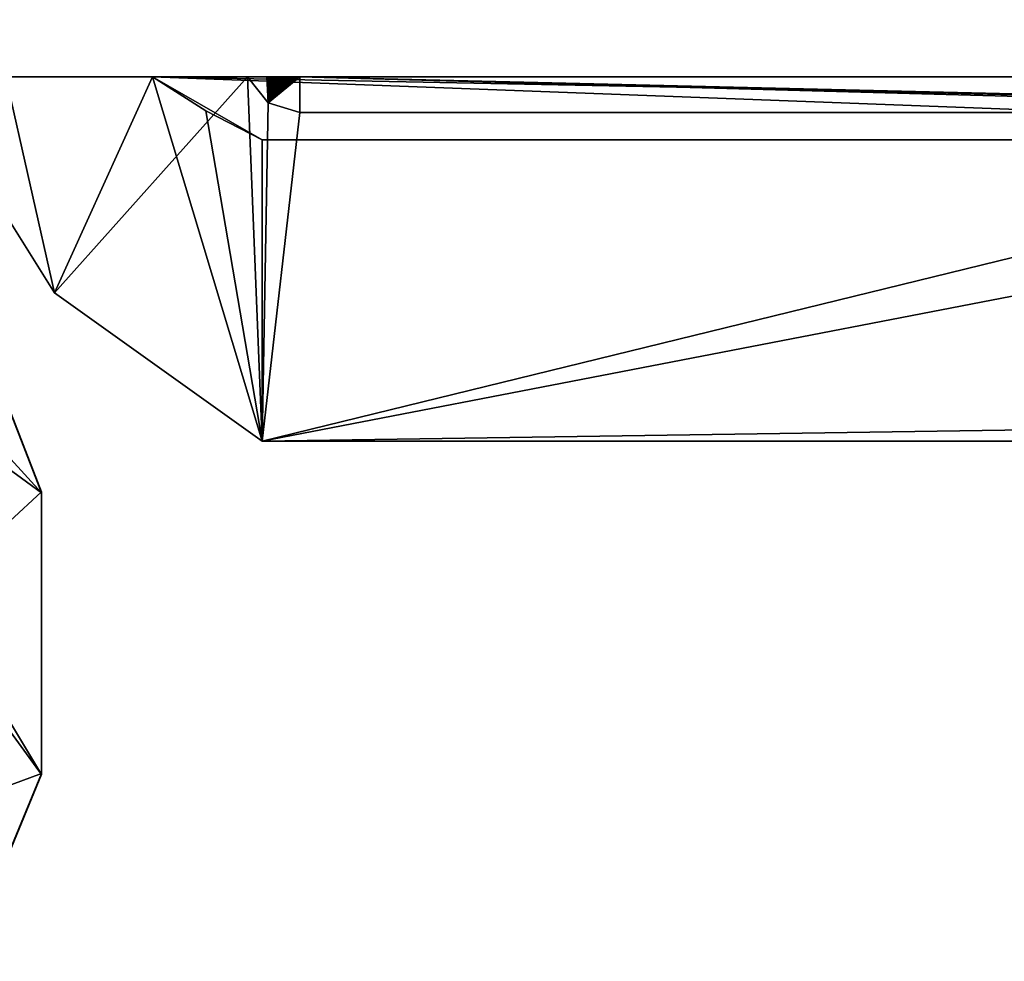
# Model space of a CAD drawing. Header units: millimetres. Extents: x -269 to 269, y -42 to 464.
# Tile 203 of 256: x 234.58 to 239.83, y -17.71 to -12.7. Entities that reach past the tile are written whole.
import ezdxf

# ---------------------------------------------------------------- set-up
doc = ezdxf.new("R2010")
doc.units = ezdxf.units.MM
doc.header["$LTSCALE"] = 65.185185
for name, color, linetype in [('1356', 7, 'CONTINUOUS'), ('1357', 7, 'CONTINUOUS'), ('1358', 7, 'CONTINUOUS'), ('1359', 7, 'CONTINUOUS'), ('1360', 7, 'CONTINUOUS'), ('1361', 7, 'CONTINUOUS'), ('1365', 7, 'CONTINUOUS'), ('1366', 7, 'CONTINUOUS'), ('1368', 7, 'CONTINUOUS'), ('760', 7, 'CONTINUOUS'), ('761', 7, 'CONTINUOUS'), ('789', 7, 'CONTINUOUS'), ('887', 7, 'CONTINUOUS'), ('889', 7, 'CONTINUOUS')]:
    doc.layers.add(name, color=color, linetype=linetype)

msp = doc.modelspace()

# ---------------------------------------------------------------- linework, layer by layer
at = {"layer": '1356', "color": 250, "linetype": 'Continuous', "true_color": 0x404040}
for points in [[(234.7, -16.7094, -17.3032), (234.4071, -17.4164, -17.3004), (234.7, -16.7155, -18.8032), (234.7, -16.7094, -17.3032)], [(234.4071, -17.4164, -17.3004), (234.4071, -17.4225, -18.8004), (234.7, -16.7155, -18.8032), (234.4071, -17.4164, -17.3004)]]:
    msp.add_3dface(points, dxfattribs=at)
at = {"layer": '1357', "color": 250, "linetype": 'Continuous', "true_color": 0x404040}
for points in [[(234.7, -15.2094, -17.3093), (234.7, -16.7094, -17.3032), (234.7, -15.2155, -18.8093), (234.7, -15.2094, -17.3093)], [(234.7, -16.7094, -17.3032), (234.7, -16.7155, -18.8032), (234.7, -15.2155, -18.8093), (234.7, -16.7094, -17.3032)]]:
    msp.add_3dface(points, dxfattribs=at)
at = {"layer": '1358', "color": 250, "linetype": 'Continuous', "true_color": 0x404040}
for points in [[(234.5167, -14.7371, -17.3113), (234.7, -15.2094, -17.3093), (234.5167, -14.7432, -18.8112), (234.5167, -14.7371, -17.3113)], [(234.7, -15.2094, -17.3093), (234.7, -15.2155, -18.8093), (234.5167, -14.7432, -18.8112), (234.7, -15.2094, -17.3093)]]:
    msp.add_3dface(points, dxfattribs=at)
at = {"layer": '1359', "color": 250, "linetype": 'Continuous', "true_color": 0x404040}
for points in [[(234.0472, -13, -443.4218), (235.7957, -13, -443.4218), (234.7691, -14.151, -443.4172), (234.0472, -13, -443.4218)], [(234.7691, -14.151, -443.4172), (235.7957, -13, -443.4218), (235.875, -14.9404, -443.4139), (234.7691, -14.151, -443.4172)], [(235.875, -14.9404, -443.4139), (235.7957, -13, -443.4218), (235.906, -13.1382, -443.4213), (235.875, -14.9404, -443.4139)], [(236.075, -13.1904, -443.4211), (235.875, -14.9404, -443.4139), (235.906, -13.1382, -443.4213), (236.075, -13.1904, -443.4211)], [(243.025, -14.9404, -443.4139), (235.875, -14.9404, -443.4139), (243.025, -13.1904, -443.4211), (243.025, -14.9404, -443.4139)], [(243.025, -13.1904, -443.4211), (235.875, -14.9404, -443.4139), (236.075, -13.1904, -443.4211), (243.025, -13.1904, -443.4211)]]:
    msp.add_3dface(points, dxfattribs=at)
at = {"layer": '1360', "color": 250, "linetype": 'Continuous', "true_color": 0x404040}
for points in [[(234.5093, -13, -235.4964), (234.0472, -13, -443.4218), (234.7691, -14.151, -443.4172), (234.5093, -13, -235.4964)], [(235.2906, -13, -48.3186), (234.5093, -13, -235.4964), (234.7691, -14.151, -443.4172), (235.2906, -13, -48.3186)], [(235.2906, -13, -48.3186), (234.7691, -14.151, -443.4172), (235.875, -14.9404, -443.4139), (235.2906, -13, -48.3186)], [(235.2906, -13, -48.3186), (235.875, -14.9404, -443.4139), (235.5747, -13.1818, -48.3178), (235.2906, -13, -48.3186)], [(235.5747, -13.1818, -48.3178), (235.875, -14.9404, -443.4139), (235.875, -13.3353, -48.3172), (235.5747, -13.1818, -48.3178)]]:
    msp.add_3dface(points, dxfattribs=at)
at = {"layer": '1361', "color": 250, "linetype": 'Continuous', "true_color": 0x404040}
for points in [[(244.7594, -13, -48.3186), (235.2906, -13, -48.3186), (244.4753, -13.1818, -48.3178), (244.7594, -13, -48.3186)], [(235.2906, -13, -48.3186), (235.5747, -13.1818, -48.3178), (235.875, -13.3353, -48.3172), (235.2906, -13, -48.3186)], [(235.2906, -13, -48.3186), (235.875, -13.3353, -48.3172), (244.175, -13.3353, -48.3172), (235.2906, -13, -48.3186)], [(244.4753, -13.1818, -48.3178), (235.2906, -13, -48.3186), (244.175, -13.3353, -48.3172), (244.4753, -13.1818, -48.3178)]]:
    msp.add_3dface(points, dxfattribs=at)
at = {"layer": '1365', "color": 250, "linetype": 'Continuous', "true_color": 0x404040}
for points in [[(236.075, -13, -396.5568), (243.975, -13, -396.5568), (243.975, -13.1876, -442.7333), (236.075, -13, -396.5568)], [(236.075, -13, -396.5568), (243.025, -13.1904, -443.4211), (236.075, -13.1904, -443.4211), (236.075, -13, -396.5568)], [(243.025, -13.1904, -443.4211), (236.075, -13, -396.5568), (243.6114, -13.1896, -443.2311), (243.025, -13.1904, -443.4211)], [(236.075, -13, -396.5568), (243.975, -13.1876, -442.7333), (243.6114, -13.1896, -443.2311), (236.075, -13, -396.5568)]]:
    msp.add_3dface(points, dxfattribs=at)
at = {"layer": '1366', "color": 250, "linetype": 'Continuous', "true_color": 0x404040}
for points in [[(235.7957, -13, -443.4218), (235.8031, -13, -439.209), (235.8109, -13, -435.3781), (235.7957, -13, -443.4218)], [(235.7957, -13, -443.4218), (235.8109, -13, -435.3781), (235.819, -13, -431.8936), (235.7957, -13, -443.4218)], [(235.7957, -13, -443.4218), (235.819, -13, -431.8936), (235.8274, -13, -428.7231), (235.7957, -13, -443.4218)], [(235.7957, -13, -443.4218), (235.8274, -13, -428.7231), (235.8358, -13, -425.8393), (235.7957, -13, -443.4218)], [(235.7957, -13, -443.4218), (235.8358, -13, -425.8393), (235.8442, -13, -423.2162), (235.7957, -13, -443.4218)], [(235.7957, -13, -443.4218), (235.8442, -13, -423.2162), (235.8527, -13, -420.8275), (235.7957, -13, -443.4218)], [(235.7957, -13, -443.4218), (235.8527, -13, -420.8275), (235.861, -13, -418.6525), (235.7957, -13, -443.4218)], [(235.7957, -13, -443.4218), (235.861, -13, -418.6525), (235.8692, -13, -416.6716), (235.7957, -13, -443.4218)], [(235.7957, -13, -443.4218), (235.8692, -13, -416.6716), (235.8773, -13, -414.8673), (235.7957, -13, -443.4218)], [(235.7957, -13, -443.4218), (235.8773, -13, -414.8673), (235.8852, -13, -413.2246), (235.7957, -13, -443.4218)], [(235.7957, -13, -443.4218), (235.8852, -13, -413.2246), (235.8928, -13, -411.7295), (235.7957, -13, -443.4218)], [(235.7957, -13, -443.4218), (235.8928, -13, -411.7295), (235.9003, -13, -410.367), (235.7957, -13, -443.4218)], [(235.7957, -13, -443.4218), (235.9003, -13, -410.367), (235.906, -13.1382, -443.4213), (235.7957, -13, -443.4218)], [(235.9003, -13, -410.367), (235.9076, -13, -409.1252), (235.906, -13.1382, -443.4213), (235.9003, -13, -410.367)], [(235.9076, -13, -409.1252), (235.9146, -13, -407.9935), (235.906, -13.1382, -443.4213), (235.9076, -13, -409.1252)], [(235.9146, -13, -407.9935), (235.9215, -13, -406.9622), (235.906, -13.1382, -443.4213), (235.9146, -13, -407.9935)], [(235.9215, -13, -406.9622), (235.9281, -13, -406.0229), (235.906, -13.1382, -443.4213), (235.9215, -13, -406.9622)], [(235.9281, -13, -406.0229), (235.9344, -13, -405.1679), (235.906, -13.1382, -443.4213), (235.9281, -13, -406.0229)], [(235.9344, -13, -405.1679), (235.9406, -13, -404.3882), (235.906, -13.1382, -443.4213), (235.9344, -13, -405.1679)], [(235.9406, -13, -404.3882), (235.9465, -13, -403.6771), (235.906, -13.1382, -443.4213), (235.9406, -13, -404.3882)], [(235.9465, -13, -403.6771), (235.9522, -13, -403.0287), (235.906, -13.1382, -443.4213), (235.9465, -13, -403.6771)], [(235.9522, -13, -403.0287), (235.9577, -13, -402.4374), (235.906, -13.1382, -443.4213), (235.9522, -13, -403.0287)], [(235.9577, -13, -402.4374), (235.963, -13, -401.8982), (235.906, -13.1382, -443.4213), (235.9577, -13, -402.4374)], [(235.963, -13, -401.8982), (235.9681, -13, -401.4065), (235.906, -13.1382, -443.4213), (235.963, -13, -401.8982)], [(235.9681, -13, -401.4065), (235.973, -13, -400.958), (235.906, -13.1382, -443.4213), (235.9681, -13, -401.4065)], [(235.973, -13, -400.958), (235.9777, -13, -400.5491), (235.906, -13.1382, -443.4213), (235.973, -13, -400.958)], [(235.9777, -13, -400.5491), (235.9822, -13, -400.1762), (235.906, -13.1382, -443.4213), (235.9777, -13, -400.5491)], [(235.9822, -13, -400.1762), (235.9866, -13, -399.8361), (235.906, -13.1382, -443.4213), (235.9822, -13, -400.1762)], [(235.9866, -13, -399.8361), (235.9908, -13, -399.526), (235.906, -13.1382, -443.4213), (235.9866, -13, -399.8361)], [(235.9908, -13, -399.526), (235.9948, -13, -399.2436), (235.906, -13.1382, -443.4213), (235.9908, -13, -399.526)], [(235.9948, -13, -399.2436), (235.9987, -13, -398.9864), (235.906, -13.1382, -443.4213), (235.9948, -13, -399.2436)], [(235.9987, -13, -398.9864), (236.0024, -13, -398.7517), (235.906, -13.1382, -443.4213), (235.9987, -13, -398.9864)], [(236.0024, -13, -398.7517), (236.006, -13, -398.5375), (235.906, -13.1382, -443.4213), (236.0024, -13, -398.7517)], [(236.006, -13, -398.5375), (236.0094, -13, -398.3422), (235.906, -13.1382, -443.4213), (236.006, -13, -398.5375)], [(236.0094, -13, -398.3422), (236.0128, -13, -398.164), (235.906, -13.1382, -443.4213), (236.0094, -13, -398.3422)], [(236.0128, -13, -398.164), (236.0159, -13, -398.0015), (235.906, -13.1382, -443.4213), (236.0128, -13, -398.164)], [(236.0159, -13, -398.0015), (236.019, -13, -397.8534), (235.906, -13.1382, -443.4213), (236.0159, -13, -398.0015)], [(236.019, -13, -397.8534), (236.022, -13, -397.7183), (235.906, -13.1382, -443.4213), (236.019, -13, -397.8534)], [(236.022, -13, -397.7183), (236.0249, -13, -397.5951), (235.906, -13.1382, -443.4213), (236.022, -13, -397.7183)], [(236.0249, -13, -397.5951), (236.0276, -13, -397.4828), (235.906, -13.1382, -443.4213), (236.0249, -13, -397.5951)], [(236.0276, -13, -397.4828), (236.0303, -13, -397.3805), (235.906, -13.1382, -443.4213), (236.0276, -13, -397.4828)], [(236.0303, -13, -397.3805), (236.0329, -13, -397.2873), (235.906, -13.1382, -443.4213), (236.0303, -13, -397.3805)], [(236.0329, -13, -397.2873), (236.0354, -13, -397.2023), (235.906, -13.1382, -443.4213), (236.0329, -13, -397.2873)], [(236.0354, -13, -397.2023), (236.0379, -13, -397.1249), (235.906, -13.1382, -443.4213), (236.0354, -13, -397.2023)], [(236.0379, -13, -397.1249), (236.0402, -13, -397.0544), (235.906, -13.1382, -443.4213), (236.0379, -13, -397.1249)], [(236.0402, -13, -397.0544), (236.0425, -13, -396.9902), (235.906, -13.1382, -443.4213), (236.0402, -13, -397.0544)], [(236.0425, -13, -396.9902), (236.0448, -13, -396.9318), (235.906, -13.1382, -443.4213), (236.0425, -13, -396.9902)], [(236.0448, -13, -396.9318), (236.047, -13, -396.8786), (235.906, -13.1382, -443.4213), (236.0448, -13, -396.9318)], [(236.047, -13, -396.8786), (236.0492, -13, -396.8303), (235.906, -13.1382, -443.4213), (236.047, -13, -396.8786)], [(236.0492, -13, -396.8303), (236.0514, -13, -396.7863), (235.906, -13.1382, -443.4213), (236.0492, -13, -396.8303)], [(236.0514, -13, -396.7863), (236.0535, -13, -396.7464), (235.906, -13.1382, -443.4213), (236.0514, -13, -396.7863)], [(236.0535, -13, -396.7464), (236.0557, -13, -396.7102), (235.906, -13.1382, -443.4213), (236.0535, -13, -396.7464)], [(236.0557, -13, -396.7102), (236.0579, -13, -396.6774), (235.906, -13.1382, -443.4213), (236.0557, -13, -396.7102)], [(236.0579, -13, -396.6774), (236.0601, -13, -396.6477), (235.906, -13.1382, -443.4213), (236.0579, -13, -396.6774)], [(236.0601, -13, -396.6477), (236.0625, -13, -396.6208), (235.906, -13.1382, -443.4213), (236.0601, -13, -396.6477)], [(236.0625, -13, -396.6208), (236.0651, -13, -396.5967), (235.906, -13.1382, -443.4213), (236.0625, -13, -396.6208)], [(236.0651, -13, -396.5967), (236.0682, -13, -396.5751), (235.906, -13.1382, -443.4213), (236.0651, -13, -396.5967)], [(236.0682, -13, -396.5751), (236.075, -13, -396.5568), (235.906, -13.1382, -443.4213), (236.0682, -13, -396.5751)], [(236.075, -13, -396.5568), (236.075, -13.1904, -443.4211), (235.906, -13.1382, -443.4213), (236.075, -13, -396.5568)]]:
    msp.add_3dface(points, dxfattribs=at)
at = {"layer": '1368', "color": 250, "linetype": 'Continuous', "true_color": 0x404040}
for points in [[(235.875, -13.3353, -48.3172), (235.875, -14.9404, -443.4139), (244.175, -13.3353, -48.3172), (235.875, -13.3353, -48.3172)], [(244.175, -13.3353, -48.3172), (235.875, -14.9404, -443.4139), (244.025, -14.8185, -413.4142), (244.175, -13.3353, -48.3172)], [(244.025, -14.8185, -413.4142), (235.875, -14.9404, -443.4139), (244.025, -14.9363, -442.414), (244.025, -14.8185, -413.4142)], [(244.025, -14.9363, -442.414), (235.875, -14.9404, -443.4139), (243.7321, -14.9392, -443.121), (244.025, -14.9363, -442.414)], [(235.875, -14.9404, -443.4139), (243.025, -14.9404, -443.4139), (243.7321, -14.9392, -443.121), (235.875, -14.9404, -443.4139)]]:
    msp.add_3dface(points, dxfattribs=at)
at = {"layer": '760', "color": 250, "linetype": 'Continuous', "true_color": 0x404040}
for points in [[(250.7, -13), (227.5997, -13), (230.2323, -13, -18.0506), (250.7, -13)], [(227.5997, -13, -447), (250.7, -13, -447), (235.7957, -13, -443.4218), (227.5997, -13, -447)], [(227.5997, -13, -447), (235.7957, -13, -443.4218), (234.0472, -13, -443.4218), (227.5997, -13, -447)], [(232, -13, -17.3183), (250.7, -13), (230.2323, -13, -18.0506), (232, -13, -17.3183)], [(231, -13, -19.8183), (231, -13, -339.8214), (235.2906, -13, -48.3186), (231, -13, -19.8183)], [(235.2906, -13, -48.3186), (231, -13, -339.8214), (234.5093, -13, -235.4964), (235.2906, -13, -48.3186)], [(231.2929, -13, -19.1112), (231, -13, -19.8183), (247.4991, -13, -19.7752), (231.2929, -13, -19.1112)], [(247.4991, -13, -19.7752), (231, -13, -19.8183), (247.4998, -13, -19.7968), (247.4991, -13, -19.7752)], [(247.4998, -13, -19.7968), (231, -13, -19.8183), (247.5, -13, -19.8183), (247.4998, -13, -19.7968)], [(247.5, -13, -19.8183), (231, -13, -19.8183), (235.2906, -13, -48.3186), (247.5, -13, -19.8183)], [(232.6975, -13, -18.8183), (231.2929, -13, -19.1112), (247.4991, -13, -19.7752), (232.6975, -13, -18.8183)], [(232.6974, -13, -17.3183), (250.7, -13), (232, -13, -17.3183), (232.6974, -13, -17.3183)], [(232.6975, -13, -18.8183), (250.7, -13), (232.6974, -13, -17.3183), (232.6975, -13, -18.8183)], [(250.7, -13), (232.6975, -13, -18.8183), (247.4991, -13, -19.7752), (250.7, -13)], [(244.7594, -13, -48.3186), (247.5, -13, -19.8183), (235.2906, -13, -48.3186), (244.7594, -13, -48.3186)], [(235.7957, -13, -443.4218), (250.7, -13, -447), (245.9537, -13, -413.4216), (235.7957, -13, -443.4218)], [(235.8031, -13, -439.209), (235.7957, -13, -443.4218), (245.9537, -13, -413.4216), (235.8031, -13, -439.209)], [(235.8109, -13, -435.3781), (235.8031, -13, -439.209), (245.9537, -13, -413.4216), (235.8109, -13, -435.3781)], [(235.819, -13, -431.8936), (235.8109, -13, -435.3781), (245.9537, -13, -413.4216), (235.819, -13, -431.8936)], [(235.8274, -13, -428.7231), (235.819, -13, -431.8936), (245.9537, -13, -413.4216), (235.8274, -13, -428.7231)], [(235.8358, -13, -425.8393), (235.8274, -13, -428.7231), (245.9537, -13, -413.4216), (235.8358, -13, -425.8393)], [(235.8442, -13, -423.2162), (235.8358, -13, -425.8393), (245.9537, -13, -413.4216), (235.8442, -13, -423.2162)], [(235.8527, -13, -420.8275), (235.8442, -13, -423.2162), (245.9537, -13, -413.4216), (235.8527, -13, -420.8275)], [(235.861, -13, -418.6525), (235.8527, -13, -420.8275), (245.9537, -13, -413.4216), (235.861, -13, -418.6525)], [(235.8692, -13, -416.6716), (235.861, -13, -418.6525), (245.9537, -13, -413.4216), (235.8692, -13, -416.6716)], [(235.8773, -13, -414.8673), (235.8692, -13, -416.6716), (245.9537, -13, -413.4216), (235.8773, -13, -414.8673)], [(235.8852, -13, -413.2246), (235.8773, -13, -414.8673), (244.1658, -13, -413.4216), (235.8852, -13, -413.2246)], [(244.1658, -13, -413.4216), (235.8773, -13, -414.8673), (245.9537, -13, -413.4216), (244.1658, -13, -413.4216)], [(235.8928, -13, -411.7295), (235.8852, -13, -413.2246), (244.1534, -13, -411.0282), (235.8928, -13, -411.7295)], [(244.1534, -13, -411.0282), (235.8852, -13, -413.2246), (244.1658, -13, -413.4216), (244.1534, -13, -411.0282)], [(235.9003, -13, -410.367), (235.8928, -13, -411.7295), (244.1534, -13, -411.0282), (235.9003, -13, -410.367)], [(235.9076, -13, -409.1252), (235.9003, -13, -410.367), (244.1415, -13, -408.9713), (235.9076, -13, -409.1252)], [(244.1415, -13, -408.9713), (235.9003, -13, -410.367), (244.1534, -13, -411.0282), (244.1415, -13, -408.9713)], [(235.9146, -13, -407.9935), (235.9076, -13, -409.1252), (244.1415, -13, -408.9713), (235.9146, -13, -407.9935)], [(235.9215, -13, -406.9622), (235.9146, -13, -407.9935), (244.1302, -13, -407.203), (235.9215, -13, -406.9622)], [(244.1302, -13, -407.203), (235.9146, -13, -407.9935), (244.1415, -13, -408.9713), (244.1302, -13, -407.203)], [(235.9281, -13, -406.0229), (235.9215, -13, -406.9622), (244.1195, -13, -405.6819), (235.9281, -13, -406.0229)], [(244.1195, -13, -405.6819), (235.9215, -13, -406.9622), (244.1302, -13, -407.203), (244.1195, -13, -405.6819)], [(235.9344, -13, -405.1679), (235.9281, -13, -406.0229), (244.1195, -13, -405.6819), (235.9344, -13, -405.1679)], [(235.9406, -13, -404.3882), (235.9344, -13, -405.1679), (244.1093, -13, -404.3738), (235.9406, -13, -404.3882)], [(244.1093, -13, -404.3738), (235.9344, -13, -405.1679), (244.1195, -13, -405.6819), (244.1093, -13, -404.3738)], [(235.9465, -13, -403.6771), (235.9406, -13, -404.3882), (244.1093, -13, -404.3738), (235.9465, -13, -403.6771)], [(235.9522, -13, -403.0287), (235.9465, -13, -403.6771), (244.0998, -13, -403.2491), (235.9522, -13, -403.0287)], [(244.0998, -13, -403.2491), (235.9465, -13, -403.6771), (244.1093, -13, -404.3738), (244.0998, -13, -403.2491)], [(235.9577, -13, -402.4374), (235.9522, -13, -403.0287), (244.0908, -13, -402.2818), (235.9577, -13, -402.4374)], [(244.0908, -13, -402.2818), (235.9522, -13, -403.0287), (244.0998, -13, -403.2491), (244.0908, -13, -402.2818)], [(235.963, -13, -401.8982), (235.9577, -13, -402.4374), (244.0908, -13, -402.2818), (235.963, -13, -401.8982)], [(235.9681, -13, -401.4065), (235.963, -13, -401.8982), (244.0824, -13, -401.4497), (235.9681, -13, -401.4065)], [(244.0824, -13, -401.4497), (235.963, -13, -401.8982), (244.0908, -13, -402.2818), (244.0824, -13, -401.4497)], [(235.973, -13, -400.958), (235.9681, -13, -401.4065), (244.0745, -13, -400.7339), (235.973, -13, -400.958)], [(244.0745, -13, -400.7339), (235.9681, -13, -401.4065), (244.0824, -13, -401.4497), (244.0745, -13, -400.7339)], [(235.9777, -13, -400.5491), (235.973, -13, -400.958), (244.0745, -13, -400.7339), (235.9777, -13, -400.5491)], [(235.9822, -13, -400.1762), (235.9777, -13, -400.5491), (244.067, -13, -400.118), (235.9822, -13, -400.1762)], [(244.067, -13, -400.118), (235.9777, -13, -400.5491), (244.0745, -13, -400.7339), (244.067, -13, -400.118)], [(235.9866, -13, -399.8361), (235.9822, -13, -400.1762), (244.067, -13, -400.118), (235.9866, -13, -399.8361)], [(235.9908, -13, -399.526), (235.9866, -13, -399.8361), (244.0601, -13, -399.5879), (235.9908, -13, -399.526)], [(244.0601, -13, -399.5879), (235.9866, -13, -399.8361), (244.067, -13, -400.118), (244.0601, -13, -399.5879)], [(235.9948, -13, -399.2436), (235.9908, -13, -399.526), (244.0535, -13, -399.1318), (235.9948, -13, -399.2436)], [(244.0535, -13, -399.1318), (235.9908, -13, -399.526), (244.0601, -13, -399.5879), (244.0535, -13, -399.1318)], [(235.9987, -13, -398.9864), (235.9948, -13, -399.2436), (244.0535, -13, -399.1318), (235.9987, -13, -398.9864)], [(236.0024, -13, -398.7517), (235.9987, -13, -398.9864), (244.0474, -13, -398.7393), (236.0024, -13, -398.7517)], [(244.0474, -13, -398.7393), (235.9987, -13, -398.9864), (244.0535, -13, -399.1318), (244.0474, -13, -398.7393)], [(236.006, -13, -398.5375), (236.0024, -13, -398.7517), (244.0474, -13, -398.7393), (236.006, -13, -398.5375)], [(236.0094, -13, -398.3422), (236.006, -13, -398.5375), (244.0416, -13, -398.4016), (236.0094, -13, -398.3422)], [(244.0416, -13, -398.4016), (236.006, -13, -398.5375), (244.0474, -13, -398.7393), (244.0416, -13, -398.4016)], [(236.0128, -13, -398.164), (236.0094, -13, -398.3422), (244.0362, -13, -398.1111), (236.0128, -13, -398.164)], [(244.0362, -13, -398.1111), (236.0094, -13, -398.3422), (244.0416, -13, -398.4016), (244.0362, -13, -398.1111)], [(236.0159, -13, -398.0015), (236.0128, -13, -398.164), (244.0362, -13, -398.1111), (236.0159, -13, -398.0015)], [(236.019, -13, -397.8534), (236.0159, -13, -398.0015), (244.0311, -13, -397.8612), (236.019, -13, -397.8534)], [(244.0311, -13, -397.8612), (236.0159, -13, -398.0015), (244.0362, -13, -398.1111), (244.0311, -13, -397.8612)], [(236.022, -13, -397.7183), (236.019, -13, -397.8534), (244.0263, -13, -397.6464), (236.022, -13, -397.7183)], [(244.0263, -13, -397.6464), (236.019, -13, -397.8534), (244.0311, -13, -397.8612), (244.0263, -13, -397.6464)], [(236.0249, -13, -397.5951), (236.022, -13, -397.7183), (244.0263, -13, -397.6464), (236.0249, -13, -397.5951)], [(236.0276, -13, -397.4828), (236.0249, -13, -397.5951), (244.0218, -13, -397.4617), (236.0276, -13, -397.4828)], [(244.0218, -13, -397.4617), (236.0249, -13, -397.5951), (244.0263, -13, -397.6464), (244.0218, -13, -397.4617)], [(236.0303, -13, -397.3805), (236.0276, -13, -397.4828), (244.0218, -13, -397.4617), (236.0303, -13, -397.3805)], [(236.0329, -13, -397.2873), (236.0303, -13, -397.3805), (244.0175, -13, -397.303), (236.0329, -13, -397.2873)], [(244.0175, -13, -397.303), (236.0303, -13, -397.3805), (244.0218, -13, -397.4617), (244.0175, -13, -397.303)], [(236.0354, -13, -397.2023), (236.0329, -13, -397.2873), (244.0135, -13, -397.1666), (236.0354, -13, -397.2023)], [(244.0135, -13, -397.1666), (236.0329, -13, -397.2873), (244.0175, -13, -397.303), (244.0135, -13, -397.1666)], [(236.0379, -13, -397.1249), (236.0354, -13, -397.2023), (244.0135, -13, -397.1666), (236.0379, -13, -397.1249)], [(236.0402, -13, -397.0544), (236.0379, -13, -397.1249), (244.0096, -13, -397.0495), (236.0402, -13, -397.0544)], [(244.0096, -13, -397.0495), (236.0379, -13, -397.1249), (244.0135, -13, -397.1666), (244.0096, -13, -397.0495)], [(236.0425, -13, -396.9902), (236.0402, -13, -397.0544), (244.0096, -13, -397.0495), (236.0425, -13, -396.9902)], [(236.0448, -13, -396.9318), (236.0425, -13, -396.9902), (244.0059, -13, -396.949), (236.0448, -13, -396.9318)], [(244.0059, -13, -396.949), (236.0425, -13, -396.9902), (244.0096, -13, -397.0495), (244.0059, -13, -396.949)], [(236.047, -13, -396.8786), (236.0448, -13, -396.9318), (244.0023, -13, -396.8629), (236.047, -13, -396.8786)], [(244.0023, -13, -396.8629), (236.0448, -13, -396.9318), (244.0059, -13, -396.949), (244.0023, -13, -396.8629)], [(236.0492, -13, -396.8303), (236.047, -13, -396.8786), (244.0023, -13, -396.8629), (236.0492, -13, -396.8303)], [(236.0514, -13, -396.7863), (236.0492, -13, -396.8303), (243.9988, -13, -396.7891), (236.0514, -13, -396.7863)], [(243.9988, -13, -396.7891), (236.0492, -13, -396.8303), (244.0023, -13, -396.8629), (243.9988, -13, -396.7891)], [(236.0535, -13, -396.7464), (236.0514, -13, -396.7863), (243.9953, -13, -396.726), (236.0535, -13, -396.7464)], [(243.9953, -13, -396.726), (236.0514, -13, -396.7863), (243.9988, -13, -396.7891), (243.9953, -13, -396.726)], [(236.0557, -13, -396.7102), (236.0535, -13, -396.7464), (243.9953, -13, -396.726), (236.0557, -13, -396.7102)], [(236.0579, -13, -396.6774), (236.0557, -13, -396.7102), (243.9918, -13, -396.6721), (236.0579, -13, -396.6774)], [(243.9918, -13, -396.6721), (236.0557, -13, -396.7102), (243.9953, -13, -396.726), (243.9918, -13, -396.6721)], [(236.0601, -13, -396.6477), (236.0579, -13, -396.6774), (243.9918, -13, -396.6721), (236.0601, -13, -396.6477)], [(236.0625, -13, -396.6208), (236.0601, -13, -396.6477), (243.988, -13, -396.6264), (236.0625, -13, -396.6208)], [(243.988, -13, -396.6264), (236.0601, -13, -396.6477), (243.9918, -13, -396.6721), (243.988, -13, -396.6264)], [(236.0651, -13, -396.5967), (236.0625, -13, -396.6208), (243.9837, -13, -396.5878), (236.0651, -13, -396.5967)], [(243.9837, -13, -396.5878), (236.0625, -13, -396.6208), (243.988, -13, -396.6264), (243.9837, -13, -396.5878)], [(236.0682, -13, -396.5751), (236.0651, -13, -396.5967), (243.9837, -13, -396.5878), (236.0682, -13, -396.5751)], [(236.075, -13, -396.5568), (236.0682, -13, -396.5751), (243.975, -13, -396.5568), (236.075, -13, -396.5568)], [(243.975, -13, -396.5568), (236.0682, -13, -396.5751), (243.9837, -13, -396.5878), (243.975, -13, -396.5568)]]:
    msp.add_3dface(points, dxfattribs=at)
at = {"layer": '761', "color": 250, "linetype": 'Continuous', "true_color": 0x404040}
for points in [[(227.5997, -13), (250.7, -13), (250.7, 27.2), (227.5997, -13)], [(227.5997, -13), (250.7, 27.2), (235, 7), (227.5997, -13)], [(227.5997, -13), (235, 7), (234.499, 6.5), (227.5997, -13)]]:
    msp.add_3dface(points, dxfattribs=at)
at = {"layer": '789', "color": 250, "linetype": 'Continuous', "true_color": 0x404040}
for points in [[(247.5, 4.9952, -447), (250.7, -13, -447), (231, 3.6952, -447), (247.5, 4.9952, -447)], [(250.7, -13, -447), (227.5997, 1.538, -447), (229.75, 3.6952, -447), (250.7, -13, -447)], [(231, 3.6952, -447), (250.7, -13, -447), (229.75, 3.6952, -447), (231, 3.6952, -447)], [(227.5997, 1.538, -447), (250.7, -13, -447), (227.5815, 1.4045, -447), (227.5997, 1.538, -447)], [(227.5815, 1.4045, -447), (250.7, -13, -447), (227.5284, 1.2806, -447), (227.5815, 1.4045, -447)], [(227.5284, 1.2806, -447), (250.7, -13, -447), (227.1571, 0.6618, -447), (227.5284, 1.2806, -447)], [(227.1571, 0.6618, -447), (250.7, -13, -447), (227.0404, 0.3896, -447), (227.1571, 0.6618, -447)], [(227.0404, 0.3896, -447), (250.7, -13, -447), (227.0005, 0.0962, -447), (227.0404, 0.3896, -447)], [(250.7, -13, -447), (227.5997, -13, -447), (227.0005, 0.0962, -447), (250.7, -13, -447)]]:
    msp.add_3dface(points, dxfattribs=at)
at = {"layer": '887', "color": 250, "linetype": 'Continuous', "true_color": 0x404040}
for points in [[(234.5167, -14.7371, -17.3113), (232, -17.7094, -17.2992), (234.7, -15.2094, -17.3093), (234.5167, -14.7371, -17.3113)], [(234.7, -15.2094, -17.3093), (232, -17.7094, -17.2992), (234.7, -16.7094, -17.3032), (234.7, -15.2094, -17.3093)], [(234.7, -16.7094, -17.3032), (232, -17.7094, -17.2992), (234.4071, -17.4164, -17.3004), (234.7, -16.7094, -17.3032)]]:
    msp.add_3dface(points, dxfattribs=at)
at = {"layer": '889', "color": 250, "linetype": 'Continuous', "true_color": 0x404040}
for points in [[(232, -13, -18.8183), (233.0901, -14.0363, -18.8141), (234.7, -16.7155, -18.8032), (232, -13, -18.8183)], [(234.4071, -17.4225, -18.8004), (232, -13, -18.8183), (234.7, -16.7155, -18.8032), (234.4071, -17.4225, -18.8004)], [(234.7, -16.7155, -18.8032), (233.0901, -14.0363, -18.8141), (234.7, -15.2155, -18.8093), (234.7, -16.7155, -18.8032)], [(233.0901, -14.0363, -18.8141), (234.0628, -14.5183, -18.8122), (234.7, -15.2155, -18.8093), (233.0901, -14.0363, -18.8141)], [(234.5167, -14.7432, -18.8112), (234.7, -15.2155, -18.8093), (234.0628, -14.5183, -18.8122), (234.5167, -14.7432, -18.8112)]]:
    msp.add_3dface(points, dxfattribs=at)

doc.saveas('drawing.dxf')
